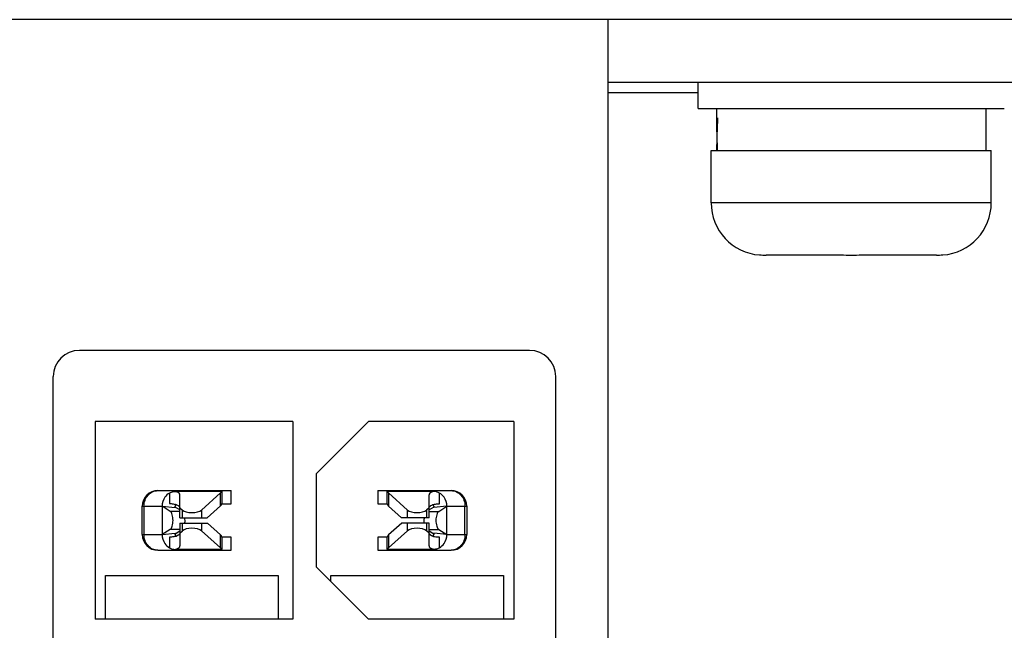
# Model space of a CAD drawing. Header units: millimetres. Extents: x 0 to 1750, y -1720 to 477.
# Tile 136 of 256: x 1405 to 1424, y -1627 to -1615. Entities that reach past the tile are written whole.
import ezdxf

# ---------------------------------------------------------------- set-up
doc = ezdxf.new("R2010")
doc.units = ezdxf.units.MM
doc.header["$LTSCALE"] = 92.51
for name, color, linetype in [('101305000_DXF_CONTINUOUS_LINE', 7, 'CONTINUOUS'), ('DE-11-080277DXF_CONTINUOUS_LINE', 7, 'CONTINUOUS'), ('DE-13-001875DXF_CONTINUOUS_LINE', 7, 'CONTINUOUS'), ('DE-19-009612DXF_CONTINUOUS_LINE', 7, 'CONTINUOUS'), ('SC-PSF0M3X7_DXF_CONTINUOUS_LINE', 7, 'CONTINUOUS')]:
    doc.layers.add(name, color=color, linetype=linetype)

msp = doc.modelspace()

# ---------------------------------------------------------------- linework, layer by layer
at = {"layer": '101305000_DXF_CONTINUOUS_LINE'}
for p, q in [((1414.736, -1621.604), (1406.136, -1621.604)), ((1405.636, -1639.704), (1405.636, -1622.104)), ((1415.236, -1639.704), (1415.236, -1622.104)), ((1406.436, -1622.964), (1406.436, -1626.744)), ((1410.216, -1622.964), (1406.436, -1622.964)), ((1410.216, -1622.964), (1410.216, -1626.744)), ((1411.656, -1622.964), (1410.656, -1623.964)), ((1414.436, -1622.964), (1411.656, -1622.964)), ((1414.436, -1622.964), (1414.436, -1626.744)), ((1410.656, -1623.964), (1410.656, -1625.744)), ((1407.636, -1624.284), (1409.036, -1624.284)), ((1408.016, -1624.304), (1408.016, -1624.284)), ((1408.856, -1624.284), (1408.856, -1624.29)), ((1409.036, -1624.534), (1409.036, -1624.284)), ((1411.836, -1624.284), (1411.836, -1624.534)), ((1411.836, -1624.284), (1413.236, -1624.284)), ((1412.016, -1624.29), (1412.016, -1624.284)), ((1412.856, -1624.284), (1412.856, -1624.304)), ((1407.856, -1624.333), (1407.856, -1624.532)), ((1408.852, -1624.304), (1408.016, -1624.304)), ((1408.056, -1624.804), (1408.056, -1624.368)), ((1408.832, -1624.329), (1408.467, -1624.656)), ((1408.832, -1624.577), (1408.832, -1624.329)), ((1408.856, -1624.304), (1408.856, -1624.534)), ((1412.016, -1624.534), (1412.016, -1624.304)), ((1412.856, -1624.304), (1412.02, -1624.304)), ((1412.04, -1624.329), (1412.04, -1624.579)), ((1412.405, -1624.656), (1412.04, -1624.329)), ((1412.816, -1624.804), (1412.816, -1624.368)), ((1413.016, -1624.534), (1413.016, -1624.333)), ((1407.336, -1625.124), (1407.336, -1624.584)), ((1407.336, -1624.584), (1407.716, -1624.584)), ((1407.369, -1624.584), (1407.369, -1625.124)), ((1407.716, -1624.584), (1407.716, -1625.124)), ((1407.716, -1624.584), (1407.966, -1624.61)), ((1407.871, -1624.682), (1407.716, -1624.584)), ((1407.966, -1624.61), (1407.966, -1624.584)), ((1408.056, -1624.654), (1407.966, -1624.598)), ((1408.056, -1624.612), (1408.105, -1624.656)), ((1408.105, -1624.804), (1408.105, -1624.656)), ((1408.467, -1624.656), (1408.467, -1624.804)), ((1408.578, -1624.804), (1408.832, -1624.577)), ((1408.856, -1624.534), (1409.036, -1624.534)), ((1411.836, -1624.534), (1412.016, -1624.534)), ((1412.04, -1624.579), (1412.291, -1624.804)), ((1412.405, -1624.804), (1412.405, -1624.656)), ((1412.816, -1624.612), (1412.767, -1624.656)), ((1412.767, -1624.656), (1412.767, -1624.804)), ((1412.906, -1624.598), (1412.816, -1624.654)), ((1412.906, -1624.584), (1412.906, -1624.61)), ((1413.156, -1624.584), (1412.906, -1624.61)), ((1413.001, -1624.682), (1413.156, -1624.584)), ((1413.156, -1625.124), (1413.156, -1624.584)), ((1413.156, -1624.584), (1413.536, -1624.584)), ((1413.502, -1625.124), (1413.502, -1624.584)), ((1413.536, -1624.584), (1413.536, -1625.124)), ((1408.056, -1624.682), (1407.871, -1624.682)), ((1408.056, -1624.804), (1408.578, -1624.804)), ((1412.816, -1624.804), (1412.291, -1624.804)), ((1412.816, -1624.682), (1413.001, -1624.682)), ((1407.871, -1625.027), (1407.716, -1625.124)), ((1408.056, -1625.027), (1407.871, -1625.027)), ((1408.056, -1624.904), (1408.056, -1625.34)), ((1408.056, -1624.904), (1408.581, -1624.904)), ((1408.105, -1625.053), (1408.105, -1624.904)), ((1408.467, -1624.904), (1408.467, -1625.053)), ((1408.832, -1625.13), (1408.581, -1624.904)), ((1412.294, -1624.904), (1412.04, -1625.132)), ((1412.816, -1624.904), (1412.294, -1624.904)), ((1412.405, -1625.053), (1412.405, -1624.904)), ((1412.767, -1624.904), (1412.767, -1625.053)), ((1412.816, -1625.34), (1412.816, -1624.904)), ((1412.816, -1625.027), (1413.001, -1625.027)), ((1413.001, -1625.027), (1413.156, -1625.124)), ((1407.336, -1625.124), (1407.716, -1625.124)), ((1407.716, -1625.124), (1407.966, -1625.099)), ((1407.856, -1625.174), (1407.856, -1625.376)), ((1407.966, -1625.111), (1408.056, -1625.055)), ((1407.966, -1625.124), (1407.966, -1625.099)), ((1408.056, -1625.097), (1408.105, -1625.053)), ((1408.467, -1625.053), (1408.832, -1625.38)), ((1408.832, -1625.38), (1408.832, -1625.13)), ((1408.856, -1625.174), (1408.856, -1625.405)), ((1409.036, -1625.174), (1408.856, -1625.174)), ((1409.036, -1625.424), (1409.036, -1625.174)), ((1411.836, -1625.174), (1411.836, -1625.424)), ((1412.016, -1625.174), (1411.836, -1625.174)), ((1412.016, -1625.405), (1412.016, -1625.174)), ((1412.04, -1625.38), (1412.405, -1625.053)), ((1412.04, -1625.132), (1412.04, -1625.38)), ((1412.816, -1625.097), (1412.767, -1625.053)), ((1412.816, -1625.055), (1412.906, -1625.111)), ((1412.906, -1625.099), (1412.906, -1625.124)), ((1413.156, -1625.124), (1412.906, -1625.099)), ((1413.016, -1625.376), (1413.016, -1625.177)), ((1413.156, -1625.124), (1413.536, -1625.124)), ((1408.016, -1625.424), (1408.016, -1625.405)), ((1408.016, -1625.405), (1408.852, -1625.405)), ((1408.856, -1625.419), (1408.856, -1625.424)), ((1412.016, -1625.424), (1412.016, -1625.419)), ((1412.02, -1625.405), (1412.856, -1625.405)), ((1412.856, -1625.405), (1412.856, -1625.424)), ((1407.636, -1625.424), (1409.036, -1625.424)), ((1411.836, -1625.424), (1413.236, -1625.424)), ((1410.656, -1625.744), (1411.656, -1626.744)), ((1406.636, -1626.744), (1406.636, -1625.904)), ((1406.636, -1625.904), (1409.936, -1625.904)), ((1409.936, -1625.904), (1409.936, -1626.744)), ((1410.936, -1626.024), (1410.936, -1625.904)), ((1410.936, -1625.904), (1414.236, -1625.904)), ((1414.236, -1625.904), (1414.236, -1626.744)), ((1410.216, -1626.744), (1406.436, -1626.744)), ((1414.436, -1626.744), (1411.656, -1626.744))]:
    msp.add_line(p, q, dxfattribs=at)
for centre, radius, start, end in [((1406.136, -1622.104), 0.5, 90, 180), ((1414.736, -1622.104), 0.5, 0, 90), ((1407.636, -1624.584), 0.3, 90, 180), ((1413.236, -1624.584), 0.3, 0, 90), ((1408.016, -1624.584), 0.3, 144.7672, 180), ((1412.119, -1624.259), 0.108, 203.0502, 204.2547), ((1412.856, -1624.584), 0.3, 0, 35.2328), ((1408.016, -1624.584), 0.05, 136.5641, 180), ((1407.891, -1624.819), 0.283, 71.6552, 73.7841), ((1412.973, -1624.797), 0.258, 107.9447, 110.4026), ((1412.856, -1624.584), 0.05, 0, 40.5192), ((1407.723, -1624.854), 0.431, 359.9548, 6.6331), ((1407.718, -1624.855), 0.436, 354.8288, 0.0149), ((1413.154, -1624.854), 0.436, 174.8288, 180.0149), ((1413.149, -1624.855), 0.431, 179.9548, 186.6331), ((1413.129, -1624.852), 0.411, 173.3221, 174.8173), ((1407.743, -1624.857), 0.411, 353.3221, 354.8173), ((1407.636, -1625.124), 0.3, 180, 270), ((1408.016, -1625.124), 0.3, 180, 215.2328), ((1408.016, -1625.124), 0.05, 180, 220.5192), ((1407.899, -1624.911), 0.258, 287.9447, 290.4026), ((1412.856, -1625.124), 0.05, 316.5641, 0), ((1412.981, -1624.89), 0.283, 251.6552, 253.7841), ((1412.856, -1625.124), 0.3, 324.7672, 0), ((1413.236, -1625.124), 0.3, 270, 0), ((1408.753, -1625.449), 0.108, 23.0502, 24.2547)]:
    msp.add_arc(centre, radius, start, end, dxfattribs=at)
for centre, major_axis, start_param, end_param in [((1407.856, -1624.368), (0.2, 0), 0, 0.798134), ((1408.606, -1624.284), (0.25, 0), -0.438569, -0.186842), ((1412.266, -1624.284), (0.25, 0), 3.328435, 3.580161), ((1413.016, -1624.368), (0.2, 0), 2.343459, 3.141593), ((1408.286, -1624.62), (0.2, 0), -2.703025, -0.438569), ((1408.606, -1624.532), (0.25, 0), -0.438569, 0), ((1412.266, -1624.534), (0.25, 0), -3.141593, -2.703024), ((1412.586, -1624.62), (0.2, 0), -2.703024, -0.438568), ((1408.286, -1625.088), (0.2, 0), 0.438569, 2.703025), ((1412.586, -1625.088), (0.2, 0), 0.438568, 2.703024), ((1408.606, -1625.174), (0.25, 0), 0, 0.438569), ((1412.266, -1625.177), (0.25, 0), 2.703024, 3.141593), ((1407.856, -1625.34), (0.2, 0), -0.798134, 0), ((1408.606, -1625.424), (0.25, 0), 6.470027, 6.721754), ((1412.266, -1625.424), (0.25, 0), 2.703024, 2.954751), ((1413.016, -1625.34), (0.2, 0), -3.141593, -2.343459)]:
    msp.add_ellipse(centre, major_axis=major_axis, ratio=0.42, start_param=start_param, end_param=end_param, dxfattribs=at)
for points, knots in [([(1407.369, -1624.584), (1407.369, -1624.546), (1407.383, -1624.468), (1407.441, -1624.369), (1407.529, -1624.301), (1407.601, -1624.284), (1407.636, -1624.284)], [0, 0, 0, 0, 0.263632, 0.519318, 0.763613, 1, 1, 1, 1]), ([(1408.852, -1624.304), (1408.852, -1624.302), (1408.854, -1624.298), (1408.856, -1624.293), (1408.856, -1624.29)], [0, 0, 0, 0, 0.317948, 1, 1, 1, 1]), ([(1412.016, -1624.29), (1412.016, -1624.29), (1412.016, -1624.295), (1412.018, -1624.299), (1412.019, -1624.302)], [0, 0, 0, 0, 0.189012, 1, 1, 1, 1]), ([(1413.236, -1624.284), (1413.271, -1624.284), (1413.342, -1624.301), (1413.431, -1624.369), (1413.489, -1624.468), (1413.502, -1624.546), (1413.502, -1624.584)], [0, 0, 0, 0, 0.236387, 0.480682, 0.736368, 1, 1, 1, 1]), ([(1407.856, -1624.333), (1407.863, -1624.328), (1407.893, -1624.312), (1407.926, -1624.302), (1407.951, -1624.301)], [0, 0, 0, 0, 0.259885, 1, 1, 1, 1]), ([(1407.951, -1624.301), (1407.955, -1624.301), (1407.97, -1624.301), (1407.985, -1624.304), (1407.996, -1624.308)], [0, 0, 0, 0, 0.267228, 1, 1, 1, 1]), ([(1407.996, -1624.308), (1407.997, -1624.308), (1408.003, -1624.305), (1408.01, -1624.304), (1408.016, -1624.304)], [0, 0, 0, 0, 0.215844, 1, 1, 1, 1]), ([(1412.856, -1624.304), (1412.858, -1624.304), (1412.865, -1624.304), (1412.872, -1624.306), (1412.876, -1624.308)], [0, 0, 0, 0, 0.282985, 1, 1, 1, 1]), ([(1412.916, -1624.301), (1412.912, -1624.301), (1412.899, -1624.302), (1412.885, -1624.305), (1412.876, -1624.308)], [0, 0, 0, 0, 0.265797, 1, 1, 1, 1]), ([(1413.016, -1624.333), (1413.008, -1624.328), (1412.977, -1624.311), (1412.942, -1624.301), (1412.916, -1624.301)], [0, 0, 0, 0, 0.261237, 1, 1, 1, 1]), ([(1407.856, -1624.532), (1407.866, -1624.532), (1407.904, -1624.533), (1407.943, -1624.539), (1407.97, -1624.547)], [0, 0, 0, 0, 0.264454, 1, 1, 1, 1]), ([(1407.98, -1624.55), (1407.984, -1624.552), (1408, -1624.557), (1408.016, -1624.565), (1408.026, -1624.572)], [0, 0, 0, 0, 0.276941, 1, 1, 1, 1]), ([(1408.026, -1624.572), (1408.03, -1624.575), (1408.043, -1624.585), (1408.054, -1624.6), (1408.056, -1624.612)], [0, 0, 0, 0, 0.302042, 1, 1, 1, 1]), ([(1412.816, -1624.618), (1412.816, -1624.616), (1412.817, -1624.607), (1412.822, -1624.598), (1412.826, -1624.592)], [0, 0, 0, 0, 0.234424, 1, 1, 1, 1]), ([(1412.844, -1624.576), (1412.847, -1624.574), (1412.859, -1624.566), (1412.873, -1624.56), (1412.883, -1624.556)], [0, 0, 0, 0, 0.22487, 1, 1, 1, 1]), ([(1412.917, -1624.545), (1412.924, -1624.544), (1412.957, -1624.537), (1412.99, -1624.534), (1413.016, -1624.534)], [0, 0, 0, 0, 0.235712, 1, 1, 1, 1]), ([(1407.925, -1624.854), (1407.925, -1624.818), (1407.919, -1624.766), (1407.896, -1624.708), (1407.88, -1624.688), (1407.871, -1624.682)], [0, 0, 0, 0, 0.595231, 0.828459, 1, 1, 1, 1]), ([(1407.871, -1625.027), (1407.88, -1625.021), (1407.896, -1625.001), (1407.919, -1624.943), (1407.925, -1624.891), (1407.925, -1624.854)], [0, 0, 0, 0, 0.171541, 0.404768, 1, 1, 1, 1]), ([(1413.001, -1624.682), (1412.992, -1624.688), (1412.976, -1624.708), (1412.953, -1624.766), (1412.947, -1624.818), (1412.947, -1624.854)], [0, 0, 0, 0, 0.171541, 0.404768, 1, 1, 1, 1]), ([(1412.947, -1624.854), (1412.947, -1624.891), (1412.953, -1624.943), (1412.976, -1625.001), (1412.992, -1625.021), (1413.001, -1625.027)], [0, 0, 0, 0, 0.595231, 0.828459, 1, 1, 1, 1]), ([(1407.636, -1625.424), (1407.601, -1625.424), (1407.529, -1625.408), (1407.441, -1625.34), (1407.383, -1625.24), (1407.369, -1625.163), (1407.369, -1625.124)], [0, 0, 0, 0, 0.236387, 0.480682, 0.736368, 1, 1, 1, 1]), ([(1407.955, -1625.163), (1407.947, -1625.165), (1407.915, -1625.172), (1407.881, -1625.174), (1407.856, -1625.174)], [0, 0, 0, 0, 0.235712, 1, 1, 1, 1]), ([(1408.028, -1625.133), (1408.025, -1625.135), (1408.013, -1625.143), (1407.999, -1625.149), (1407.989, -1625.153)], [0, 0, 0, 0, 0.22487, 1, 1, 1, 1]), ([(1408.056, -1625.09), (1408.056, -1625.093), (1408.055, -1625.102), (1408.05, -1625.111), (1408.046, -1625.117)], [0, 0, 0, 0, 0.234424, 1, 1, 1, 1]), ([(1412.846, -1625.137), (1412.842, -1625.134), (1412.828, -1625.124), (1412.817, -1625.108), (1412.816, -1625.096)], [0, 0, 0, 0, 0.302042, 1, 1, 1, 1]), ([(1412.892, -1625.159), (1412.887, -1625.157), (1412.872, -1625.152), (1412.856, -1625.144), (1412.846, -1625.137)], [0, 0, 0, 0, 0.276941, 1, 1, 1, 1]), ([(1413.016, -1625.177), (1413.006, -1625.177), (1412.967, -1625.176), (1412.929, -1625.17), (1412.902, -1625.162)], [0, 0, 0, 0, 0.264454, 1, 1, 1, 1]), ([(1413.502, -1625.124), (1413.502, -1625.163), (1413.489, -1625.24), (1413.431, -1625.34), (1413.342, -1625.408), (1413.271, -1625.424), (1413.236, -1625.424)], [0, 0, 0, 0, 0.263632, 0.519318, 0.763613, 1, 1, 1, 1]), ([(1407.856, -1625.376), (1407.864, -1625.381), (1407.895, -1625.397), (1407.93, -1625.408), (1407.956, -1625.408)], [0, 0, 0, 0, 0.261237, 1, 1, 1, 1]), ([(1407.956, -1625.408), (1407.959, -1625.408), (1407.973, -1625.407), (1407.986, -1625.404), (1407.996, -1625.401)], [0, 0, 0, 0, 0.265797, 1, 1, 1, 1]), ([(1408.016, -1625.405), (1408.014, -1625.405), (1408.007, -1625.405), (1408, -1625.403), (1407.996, -1625.401)], [0, 0, 0, 0, 0.282985, 1, 1, 1, 1]), ([(1408.856, -1625.419), (1408.856, -1625.418), (1408.855, -1625.414), (1408.854, -1625.41), (1408.852, -1625.407)], [0, 0, 0, 0, 0.189012, 1, 1, 1, 1]), ([(1412.02, -1625.405), (1412.02, -1625.406), (1412.018, -1625.411), (1412.016, -1625.416), (1412.016, -1625.419)], [0, 0, 0, 0, 0.317948, 1, 1, 1, 1]), ([(1412.876, -1625.401), (1412.875, -1625.401), (1412.868, -1625.404), (1412.861, -1625.405), (1412.856, -1625.405)], [0, 0, 0, 0, 0.215844, 1, 1, 1, 1]), ([(1412.92, -1625.408), (1412.916, -1625.408), (1412.901, -1625.408), (1412.886, -1625.405), (1412.876, -1625.401)], [0, 0, 0, 0, 0.267228, 1, 1, 1, 1]), ([(1413.016, -1625.376), (1413.008, -1625.381), (1412.979, -1625.397), (1412.945, -1625.407), (1412.92, -1625.408)], [0, 0, 0, 0, 0.259885, 1, 1, 1, 1])]:
    msp.add_open_spline(points, degree=3, knots=knots, dxfattribs=at)
for points in [[(1407.856, -1624.333), (1407.823, -1624.352), (1407.793, -1624.38), (1407.771, -1624.411)], [(1413.101, -1624.411), (1413.079, -1624.38), (1413.049, -1624.352), (1413.016, -1624.333)], [(1412.826, -1624.592), (1412.828, -1624.589), (1412.831, -1624.586), (1412.834, -1624.584)], [(1412.834, -1624.584), (1412.837, -1624.581), (1412.84, -1624.578), (1412.844, -1624.576)], [(1412.894, -1624.552), (1412.901, -1624.549), (1412.909, -1624.547), (1412.917, -1624.545)], [(1407.978, -1625.157), (1407.97, -1625.159), (1407.963, -1625.162), (1407.955, -1625.163)], [(1408.038, -1625.125), (1408.035, -1625.128), (1408.031, -1625.131), (1408.028, -1625.133)], [(1408.046, -1625.117), (1408.043, -1625.12), (1408.041, -1625.123), (1408.038, -1625.125)], [(1407.771, -1625.298), (1407.793, -1625.329), (1407.823, -1625.356), (1407.856, -1625.376)], [(1413.016, -1625.376), (1413.049, -1625.356), (1413.079, -1625.329), (1413.101, -1625.298)]]:
    msp.add_open_spline(points, degree=3, dxfattribs=at)
at = {"layer": 'DE-11-080277DXF_CONTINUOUS_LINE'}
for p, q in [((1436.88, -1616.484), (1416.236, -1616.484)), ((1417.955, -1616.684), (1416.236, -1616.684))]:
    msp.add_line(p, q, dxfattribs=at)
at = {"layer": 'DE-13-001875DXF_CONTINUOUS_LINE'}
msp.add_line((1448.808, -1615.284), (1173.953, -1615.284), dxfattribs=at)
at = {"layer": 'DE-19-009612DXF_CONTINUOUS_LINE'}
msp.add_line((1416.236, -1629.204), (1416.236, -1615.284), dxfattribs=at)
at = {"layer": 'SC-PSF0M3X7_DXF_CONTINUOUS_LINE'}
for p, q in [((1417.955, -1616.984), (1417.955, -1616.484)), ((1417.958, -1616.984), (1423.803, -1616.984)), ((1423.455, -1617.784), (1423.455, -1616.984)), ((1418.205, -1618.784), (1418.205, -1617.784)), ((1418.205, -1617.784), (1423.555, -1617.784)), ((1423.555, -1618.784), (1423.555, -1617.784)), ((1423.555, -1618.784), (1418.205, -1618.784)), ((1419.132, -1619.777), (1419.131, -1619.782)), ((1420.48, -1619.784), (1420.48, -1619.777)), ((1421.28, -1619.777), (1421.28, -1619.784)), ((1422.63, -1619.782), (1422.629, -1619.777)), ((1420.48, -1619.784), (1419.254, -1619.784)), ((1422.507, -1619.784), (1421.28, -1619.784))]:
    msp.add_line(p, q, dxfattribs=at)
for centre, radius, start, end in [((1419.205, -1618.784), 1, 180, 265.7269), ((1422.555, -1618.784), 1, 274.2731, 0), ((1419.254, -1618.73), 1.055, 263.3506, 270.004), ((1422.507, -1618.73), 1.055, 269.996, 276.6494)]:
    msp.add_arc(centre, radius, start, end, dxfattribs=at)
for centre, start_param, end_param in [((1420.88, -1616.984), 1.570796, 1.684117), ((1420.88, -1618.083), 7.723226, 7.811707)]:
    msp.add_ellipse(centre, major_axis=(0, 7.075), ratio=0.36397, start_param=start_param, end_param=end_param, dxfattribs=at)
for points in [[(1420.48, -1619.777), (1420.614, -1619.781), (1420.747, -1619.782), (1420.88, -1619.782)], [(1420.88, -1619.782), (1421.014, -1619.782), (1421.147, -1619.781), (1421.28, -1619.777)]]:
    msp.add_open_spline(points, degree=3, dxfattribs=at)

doc.saveas('drawing.dxf')
